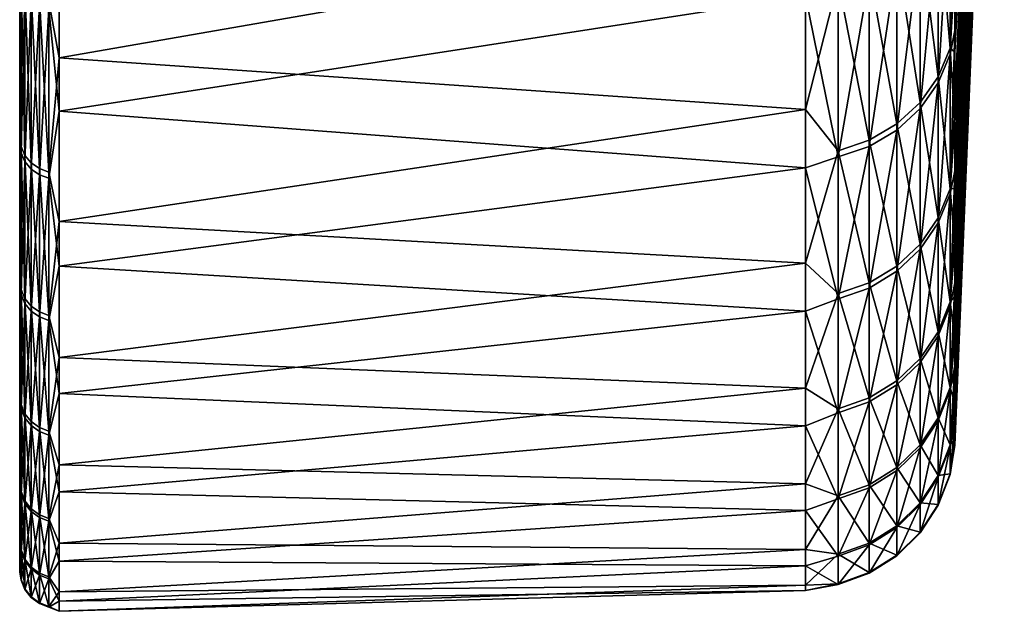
# Model space of a CAD drawing. Header units: metres. Extents: x 59 to 125, y -85 to 102.
# Tile 1 of 42: x 59 to 72, y -85 to -77. Entities that reach past the tile are written whole.
import ezdxf

# ---------------------------------------------------------------- set-up
doc = ezdxf.new("R2010")
doc.units = ezdxf.units.M
doc.layers.add('solid_21664500', color=7, linetype='CONTINUOUS')

msp = doc.modelspace()

# ---------------------------------------------------------------- linework, layer by layer
at = {"layer": 'solid_21664500'}
for points in [[(59, -84.156273, 7.615823), (59, 84.286781, 6), (59, 83.660004, 6)], [(59, -84.156273, 7.615823), (59, 83.689133, 11.67921), (59, 84.286781, 6)], [(59, -84.409454, -3.914168), (59, 83.850998, -2.00152), (59, 83.660004, -6)], [(59, -84.156273, 7.615823), (59, 83.660004, 6), (59, 83.850998, 2.00152)], [(59, -84.479797, 1.855262), (59, 83.850998, 2.00152), (59, 83.850998, -2.00152)], [(59, -84.409454, -3.914168), (59, -84.479797, 1.855262), (59, 83.850998, -2.00152)], [(59, -84.479797, 1.855262), (59, -84.156273, 7.615823), (59, 83.850998, 2.00152)], [(59, 83.761658, -11.147238), (59, -83.945526, -9.665577), (59, 83.660004, -6)], [(59, 83.761658, -11.147238), (59, -83.090164, -15.372021), (59, -83.945526, -9.665577)], [(59, 83.761658, -11.147238), (59, 82.92157, -16.257021), (59, -83.090164, -15.372021)], [(59, -83.440346, 13.341134), (59, 82.708168, 17.309969), (59, 83.689133, 11.67921)], [(59, -84.156273, 7.615823), (59, -83.440346, 13.341134), (59, 83.689133, 11.67921)], [(59, -83.945526, -9.665577), (59, -84.409454, -3.914168), (59, 83.660004, -6)], [(59, 82.92157, -16.257021), (59, -81.847366, -21.006769), (59, -83.090164, -15.372021)], [(59, 82.92157, -16.257021), (59, 81.770096, -21.305588), (59, -81.847366, -21.006769)], [(59, -82.335327, 19.004444), (59, 81.348885, 22.861198), (59, 82.708168, 17.309969)], [(59, -83.440346, 13.341134), (59, -82.335327, 19.004444), (59, 82.708168, 17.309969)], [(59, 81.770096, -21.305588), (59, 80.311546, -26.27416), (59, -81.847366, -21.006769)], [(59, -80.846359, 24.579268), (59, 79.617409, 28.308016), (59, 81.348885, 22.861198)], [(59, -82.335327, 19.004444), (59, -80.846359, 24.579268), (59, 81.348885, 22.861198)], [(59, 80.311546, -26.27416), (59, -80.222961, -26.543432), (59, -81.847366, -21.006769)], [(59, 80.311546, -26.27416), (59, 78.551414, -31.144053), (59, -80.222961, -26.543432)], [(59, -78.980499, 30.039265), (59, 77.521759, 33.62521), (59, 79.617409, 28.308016)], [(59, -80.846359, 24.579268), (59, -78.980499, 30.039265), (59, 79.617409, 28.308016)], [(59, 78.551414, -31.144053), (59, -78.224594, -31.956083), (59, -80.222961, -26.543432)], [(59, 78.551414, -31.144053), (59, 76.496223, -35.897137), (59, -78.224594, -31.956083)], [(59, -78.980499, 30.039265), (59, -76.746208, 35.359512), (59, 77.521759, 33.62521)], [(59, 76.496223, -35.897137), (59, -75.861549, -37.219658), (59, -78.224594, -31.956083)], [(71.829636, -63.542927, -19.737694), (71.185867, -77.705666, -28.69173), (71.185867, -76.680832, -31.328075)], [(71.829636, -63.542927, -19.737694), (71.786453, -65.731552, -16.430183), (71.185867, -77.705666, -28.69173)], [(71.786453, -65.731552, -16.430183), (71.185867, -79.482513, -23.321831), (71.18586, -78.640106, -26.022028)], [(71.786453, -65.731552, -16.430183), (71.18586, -78.640106, -26.022028), (71.185867, -77.705666, -28.69173)], [(71.786453, -65.731552, -16.430183), (71.745094, -67.666893, -12.968342), (71.185867, -79.482513, -23.321831)], [(71.745094, -67.666893, -12.968342), (71.185867, -80.888824, -17.843212), (71.18586, -80.232613, -20.594593)], [(71.745094, -67.666893, -12.968342), (71.18586, -80.232613, -20.594593), (71.185867, -79.482513, -23.321831)], [(71.745094, -67.666893, -12.968342), (71.705795, -69.338112, -9.371531), (71.185867, -80.888824, -17.843212)], [(71.705795, -69.338112, -9.371531), (71.18586, -81.91806, -12.281448), (71.185867, -81.450966, -15.071106)], [(71.705795, -69.338112, -9.371531), (71.66877, -70.735878, -5.659863), (71.18586, -81.91806, -12.281448)], [(71.705795, -69.338112, -9.371531), (71.185867, -81.450966, -15.071106), (71.185867, -80.888824, -17.843212)], [(71.467171, -70.251282, 29.370867), (71.185867, -76.373146, 32.070896), (71.185867, -77.423386, 29.445087)], [(71.47625, -71.472618, 25.597294), (71.467171, -70.251282, 29.370867), (71.185867, -77.423386, 29.445087)], [(71.66877, -70.735878, -5.659863), (71.185867, -82.28952, -9.477337), (71.18586, -81.91806, -12.281448)], [(71.66877, -70.735878, -5.659863), (71.634232, -71.852364, -1.854097), (71.185867, -82.28952, -9.477337)], [(71.47625, -71.472618, 25.597294), (71.185867, -77.423386, 29.445087), (71.185867, -78.383713, 26.784199)], [(71.47625, -71.472618, 25.597294), (71.185867, -78.383713, 26.784199), (71.185867, -79.252411, 24.092575)], [(71.488892, -72.408554, 21.743017), (71.47625, -71.472618, 25.597294), (71.185867, -79.252411, 24.092575)], [(71.634232, -71.852364, -1.854097), (71.185867, -82.744423, -3.839396), (71.18586, -82.565269, -6.662385)], [(71.634232, -71.852364, -1.854097), (71.18586, -82.565269, -6.662385), (71.185867, -82.28952, -9.477337)], [(71.634232, -71.852364, -1.854097), (71.602371, -72.681328, 2.024483), (71.185867, -82.744423, -3.839396)], [(71.488892, -72.408554, 21.743017), (71.185867, -79.252411, 24.092575), (71.185867, -80.028755, 21.372662)], [(71.50502, -73.053856, 17.829592), (71.488892, -72.408554, 21.743017), (71.185867, -80.028755, 21.372662)], [(71.602371, -72.681328, 2.024483), (71.185867, -82.813568, 1.816382), (71.18586, -82.827423, -1.0122)], [(71.602371, -72.681328, 2.024483), (71.18586, -82.827423, -1.0122), (71.185867, -82.744423, -3.839396)], [(71.602371, -72.681328, 2.024483), (71.573364, -73.218132, 5.954187), (71.185867, -82.813568, 1.816382)], [(71.50502, -73.053856, 17.829592), (71.185867, -80.028755, 21.372662), (71.18586, -80.711891, 18.62775)], [(71.50502, -73.053856, 17.829592), (71.18586, -80.711891, 18.62775), (71.185867, -81.30069, 15.861398)], [(71.524551, -73.404922, 13.878901), (71.50502, -73.053856, 17.829592), (71.185867, -81.30069, 15.861398)], [(71.573364, -73.218132, 5.954187), (71.18586, -82.496658, 7.463607), (71.185867, -82.703331, 4.642747)], [(71.573364, -73.218132, 5.954187), (71.547379, -73.459785, 9.91304), (71.18586, -82.496658, 7.463607)], [(71.573364, -73.218132, 5.954187), (71.185867, -82.703331, 4.642747), (71.185867, -82.813568, 1.816382)], [(71.524551, -73.404922, 13.878901), (71.185867, -81.30069, 15.861398), (71.18586, -81.794998, 13.076118)], [(71.524551, -73.404922, 13.878901), (71.18586, -81.794998, 13.076118), (71.185867, -82.193619, 10.276053)], [(71.547379, -73.459785, 9.91304), (71.185867, -82.193619, 10.276053), (71.18586, -82.496658, 7.463607)], [(71.547379, -73.459785, 9.91304), (71.524551, -73.404922, 13.878901), (71.185867, -82.193619, 10.276053)], [(59.513088, -75.291679, -39.448231), (59.513088, -77.779861, -34.282551), (59.381157, -77.042671, -35.875069)], [(69.240135, -76.081001, -37.32888), (59.513088, -77.779861, -34.282551), (59.513088, -75.291679, -39.448231)], [(71.185867, -75.233612, 34.659733), (71.122032, -75.56559, 34.945183), (71.122032, -77.730927, 29.819921)], [(71.185867, -76.373146, 32.070896), (71.185867, -75.233612, 34.659733), (71.122032, -77.730927, 29.819921)], [(70.969337, -75.836082, -35.313217), (71.122032, -75.473221, -35.144249), (71.122032, -77.652054, -30.024712)], [(70.969337, -78.104645, 29.963291), (71.122032, -77.730927, 29.819921), (71.122032, -75.56559, 34.945183)], [(70.969337, -75.928902, 35.113194), (70.969337, -78.104645, 29.963291), (71.122032, -75.56559, 34.945183)], [(71.185867, -76.680832, -31.328075), (71.122032, -77.652054, -30.024712), (71.122032, -75.473221, -35.144249)], [(59.017467, -76.721153, -35.725349), (59, -78.224594, -31.956083), (59, -75.861549, -37.219658)], [(70.734901, -76.16114, -35.464581), (70.969337, -75.836082, -35.313217), (70.969337, -78.025391, -30.169067)], [(70.734901, -78.43943, 30.091722), (70.969337, -78.104645, 29.963291), (70.969337, -75.928902, 35.113194)], [(70.734901, -76.254356, 35.263702), (70.734901, -78.43943, 30.091722), (70.969337, -75.928902, 35.113194)], [(70.969337, -78.025391, -30.169067), (70.969337, -75.836082, -35.313217), (71.122032, -77.652054, -30.024712)], [(59.513088, -78.472031, 32.667118), (59.513088, -76.091179, 37.883137), (59.381157, -77.136971, 35.671864)], [(69.240135, -76.081001, -37.32888), (69.240135, -78.45105, -32.049908), (59.513088, -77.779861, -34.282551)], [(69.240135, -76.970238, 35.459084), (59.513088, -76.091179, 37.883137), (59.513088, -78.472031, 32.667118)], [(69.664322, -76.773003, -35.749496), (69.240135, -78.45105, -32.049908), (69.240135, -76.081001, -37.32888)], [(70.429466, -76.433479, -35.591396), (70.734901, -76.16114, -35.464581), (70.734901, -78.359833, -30.298382)], [(70.734901, -78.359833, -30.298382), (70.734901, -76.16114, -35.464581), (70.969337, -78.025391, -30.169067)], [(70.429466, -78.719917, 30.199326), (70.734901, -78.43943, 30.091722), (70.734901, -76.254356, 35.263702)], [(70.429466, -76.527031, 35.389797), (70.429466, -78.719917, 30.199326), (70.734901, -76.254356, 35.263702)], [(70.06707, -76.640602, -35.687843), (70.429466, -76.433479, -35.591396), (70.429466, -78.640038, -30.406723)], [(70.429466, -78.640038, -30.406723), (70.429466, -76.433479, -35.591396), (70.734901, -78.359833, -30.298382)], [(71.185867, -77.423386, 29.445087), (71.185867, -76.373146, 32.070896), (71.122032, -77.730927, 29.819921)], [(70.06707, -78.933235, 30.28116), (70.429466, -78.719917, 30.199326), (70.429466, -76.527031, 35.389797)], [(70.06707, -76.734406, 35.485699), (70.06707, -78.933235, 30.28116), (70.429466, -76.527031, 35.389797)], [(59.017467, -78.936012, -30.521164), (59, -78.224594, -31.956083), (59.017467, -76.721153, -35.725349)], [(59.017467, -76.721153, -35.725349), (59.068981, -76.83213, -35.777027), (59.068981, -79.050194, -30.565313)], [(59.017467, -78.936012, -30.521164), (59.017467, -76.721153, -35.725349), (59.068981, -79.050194, -30.565313)], [(69.664322, -76.773003, -35.749496), (70.06707, -76.640602, -35.687843), (70.06707, -78.853134, -30.48912)], [(70.06707, -78.853134, -30.48912), (70.06707, -76.640602, -35.687843), (70.429466, -78.640038, -30.406723)], [(71.185867, -76.680832, -31.328075), (71.185867, -77.705666, -28.69173), (71.122032, -77.652054, -30.024712)], [(59.017467, -79.01619, 30.312986), (59, -76.746208, 35.359512), (59, -78.980499, 30.039265)], [(59.017467, -76.815056, 35.522995), (59, -76.746208, 35.359512), (59.017467, -79.01619, 30.312986)], [(59.017467, -76.815056, 35.522995), (59.017467, -79.01619, 30.312986), (59.068981, -76.92617, 35.574379)], [(59.068981, -76.83213, -35.777027), (59.150913, -76.926903, -35.821159), (59.150913, -79.147705, -30.603016)], [(59.068981, -79.050194, -30.565313), (59.068981, -76.83213, -35.777027), (59.150913, -79.147705, -30.603016)], [(69.664322, -78.989365, -30.541792), (69.240135, -78.45105, -32.049908), (69.664322, -76.773003, -35.749496)], [(69.664322, -79.069595, 30.333473), (70.06707, -78.933235, 30.28116), (70.06707, -76.734406, 35.485699)], [(69.664322, -76.866966, 35.547001), (69.664322, -79.069595, 30.333473), (70.06707, -76.734406, 35.485699)], [(69.664322, -78.989365, -30.541792), (69.664322, -76.773003, -35.749496), (70.06707, -78.853134, -30.48912)], [(59.017467, -79.01619, 30.312986), (59.068981, -79.130493, 30.356836), (59.068981, -76.92617, 35.574379)], [(59.068981, -76.92617, 35.574379), (59.068981, -79.130493, 30.356836), (59.150913, -77.021057, 35.618259)], [(59.150913, -76.926903, -35.821159), (59.257481, -76.998772, -35.854626), (59.257481, -79.221649, -30.631607)], [(59.150913, -79.147705, -30.603016), (59.150913, -76.926903, -35.821159), (59.257481, -79.221649, -30.631607)], [(69.240135, -79.210617, 30.123787), (69.240135, -76.970238, 35.459084), (59.513088, -78.472031, 32.667118)], [(69.664322, -76.866966, 35.547001), (69.240135, -76.970238, 35.459084), (69.664322, -79.069595, 30.333473)], [(69.664322, -79.069595, 30.333473), (69.240135, -76.970238, 35.459084), (69.240135, -79.210617, 30.123787)], [(59.068981, -79.130493, 30.356836), (59.150913, -79.228096, 30.394279), (59.150913, -77.021057, 35.618259)], [(59.150913, -77.021057, 35.618259), (59.150913, -79.228096, 30.394279), (59.257481, -77.09301, 35.651535)], [(59.150913, -79.228096, 30.394279), (59.257481, -79.302116, 30.422676), (59.257481, -77.09301, 35.651535)], [(59.257481, -76.998772, -35.854626), (59.381157, -77.042671, -35.875069), (59.381157, -79.266815, -30.649071)], [(59.257481, -79.221649, -30.631607), (59.257481, -76.998772, -35.854626), (59.381157, -79.266815, -30.649071)], [(59.257481, -77.09301, 35.651535), (59.257481, -79.302116, 30.422676), (59.381157, -77.136971, 35.671864)], [(59.513088, -77.779861, -34.282551), (59.381157, -79.266815, -30.649071), (59.381157, -77.042671, -35.875069)], [(59.257481, -79.302116, 30.422676), (59.381157, -79.347328, 30.440022), (59.381157, -77.136971, 35.671864)], [(59.513088, -78.472031, 32.667118), (59.381157, -77.136971, 35.671864), (59.381157, -79.347328, 30.440022)], [(71.185867, -77.423386, 29.445087), (71.122032, -77.730927, 29.819921), (71.122032, -79.549095, 24.561476)], [(71.185867, -78.383713, 26.784199), (71.185867, -77.423386, 29.445087), (71.122032, -79.549095, 24.561476)], [(70.969337, -78.025391, -30.169067), (71.122032, -77.652054, -30.024712), (71.122032, -79.484077, -24.771078)], [(70.969337, -79.931557, 24.679564), (71.122032, -79.549095, 24.561476), (71.122032, -77.730927, 29.819921)], [(70.969337, -78.104645, 29.963291), (70.969337, -79.931557, 24.679564), (71.122032, -77.730927, 29.819921)], [(71.18586, -78.640106, -26.022028), (71.122032, -79.484077, -24.771078), (71.122032, -77.652054, -30.024712)], [(71.185867, -77.705666, -28.69173), (71.18586, -78.640106, -26.022028), (71.122032, -77.652054, -30.024712)], [(59.513088, -77.779861, -34.282551), (59.513088, -79.914124, -28.960876), (59.381157, -79.266815, -30.649071)], [(69.240135, -78.45105, -32.049908), (59.513088, -79.914124, -28.960876), (59.513088, -77.779861, -34.282551)], [(70.734901, -78.359833, -30.298382), (70.969337, -78.025391, -30.169067), (70.969337, -79.866226, -24.890173)], [(70.734901, -80.27417, 24.785349), (70.969337, -79.931557, 24.679564), (70.969337, -78.104645, 29.963291)], [(70.734901, -78.43943, 30.091722), (70.734901, -80.27417, 24.785349), (70.969337, -78.104645, 29.963291)], [(70.969337, -79.866226, -24.890173), (70.969337, -78.025391, -30.169067), (71.122032, -79.484077, -24.771078)], [(59.017467, -78.936012, -30.521164), (59, -80.222961, -26.543432), (59, -78.224594, -31.956083)], [(70.429466, -78.640038, -30.406723), (70.734901, -78.359833, -30.298382), (70.734901, -80.208557, -24.996861)], [(70.734901, -80.208557, -24.996861), (70.734901, -78.359833, -30.298382), (70.969337, -79.866226, -24.890173)], [(71.185867, -79.252411, 24.092575), (71.185867, -78.383713, 26.784199), (71.122032, -79.549095, 24.561476)], [(59.513088, -80.495811, 27.302458), (59.513088, -78.472031, 32.667118), (59.381157, -79.347328, 30.440022)], [(69.240135, -78.45105, -32.049908), (69.240135, -80.455322, -26.621502), (59.513088, -79.914124, -28.960876)], [(69.240135, -79.210617, 30.123787), (59.513088, -78.472031, 32.667118), (59.513088, -80.495811, 27.302458)], [(69.664322, -78.989365, -30.541792), (69.240135, -80.455322, -26.621502), (69.240135, -78.45105, -32.049908)], [(70.429466, -80.561218, 24.873976), (70.734901, -80.27417, 24.785349), (70.734901, -78.43943, 30.091722)], [(70.429466, -78.719917, 30.199326), (70.429466, -80.561218, 24.873976), (70.734901, -78.43943, 30.091722)], [(70.06707, -78.853134, -30.48912), (70.429466, -78.640038, -30.406723), (70.429466, -80.495369, -25.086246)], [(70.429466, -80.495369, -25.086246), (70.429466, -78.640038, -30.406723), (70.734901, -80.208557, -24.996861)], [(71.18586, -78.640106, -26.022028), (71.185867, -79.482513, -23.321831), (71.122032, -79.484077, -24.771078)], [(70.06707, -80.779526, 24.941381), (70.429466, -80.561218, 24.873976), (70.429466, -78.719917, 30.199326)], [(70.06707, -78.933235, 30.28116), (70.06707, -80.779526, 24.941381), (70.429466, -78.719917, 30.199326)], [(69.664322, -78.989365, -30.541792), (70.06707, -78.853134, -30.48912), (70.06707, -80.713501, -25.154224)], [(70.06707, -80.713501, -25.154224), (70.06707, -78.853134, -30.48912), (70.429466, -80.495369, -25.086246)], [(59.017467, -80.798325, -25.180662), (59, -80.222961, -26.543432), (59.017467, -78.936012, -30.521164)], [(59.017467, -80.864426, 24.967594), (59, -78.980499, 30.039265), (59, -80.846359, 24.579268)], [(59.017467, -79.01619, 30.312986), (59, -78.980499, 30.039265), (59.017467, -80.864426, 24.967594)], [(59.017467, -78.936012, -30.521164), (59.068981, -79.050194, -30.565313), (59.068981, -80.915207, -25.217087)], [(59.017467, -80.798325, -25.180662), (59.017467, -78.936012, -30.521164), (59.068981, -80.915207, -25.217087)], [(59.017467, -79.01619, 30.312986), (59.017467, -80.864426, 24.967594), (59.068981, -79.130493, 30.356836)], [(69.664322, -80.852936, -25.197681), (69.240135, -80.455322, -26.621502), (69.664322, -78.989365, -30.541792)], [(69.664322, -80.919075, 24.984468), (70.06707, -80.779526, 24.941381), (70.06707, -78.933235, 30.28116)], [(69.664322, -79.069595, 30.333473), (69.664322, -80.919075, 24.984468), (70.06707, -78.933235, 30.28116)], [(69.664322, -80.852936, -25.197681), (69.664322, -78.989365, -30.541792), (70.06707, -80.713501, -25.154224)], [(59.017467, -80.864426, 24.967594), (59.068981, -80.9814, 25.003712), (59.068981, -79.130493, 30.356836)], [(59.068981, -79.050194, -30.565313), (59.150913, -79.147705, -30.603016), (59.150913, -81.015015, -25.248192)], [(59.068981, -80.915207, -25.217087), (59.068981, -79.050194, -30.565313), (59.150913, -81.015015, -25.248192)], [(59.068981, -79.130493, 30.356836), (59.068981, -80.9814, 25.003712), (59.150913, -79.228096, 30.394279)], [(59.150913, -79.147705, -30.603016), (59.257481, -79.221649, -30.631607), (59.257481, -81.090698, -25.27178)], [(59.150913, -81.015015, -25.248192), (59.150913, -79.147705, -30.603016), (59.257481, -81.090698, -25.27178)], [(69.664322, -79.069595, 30.333473), (69.240135, -79.210617, 30.123787), (69.664322, -80.919075, 24.984468)], [(59.068981, -80.9814, 25.003712), (59.150913, -81.081284, 25.034552), (59.150913, -79.228096, 30.394279)], [(59.150913, -79.228096, 30.394279), (59.150913, -81.081284, 25.034552), (59.257481, -79.302116, 30.422676)], [(59.257481, -79.221649, -30.631607), (59.381157, -79.266815, -30.649071), (59.381157, -81.136932, -25.286188)], [(59.257481, -81.090698, -25.27178), (59.257481, -79.221649, -30.631607), (59.381157, -81.136932, -25.286188)], [(59.513088, -79.914124, -28.960876), (59.381157, -81.136932, -25.286188), (59.381157, -79.266815, -30.649071)], [(69.240135, -81.081673, 24.648037), (69.240135, -79.210617, 30.123787), (59.513088, -80.495811, 27.302458)], [(69.664322, -80.919075, 24.984468), (69.240135, -79.210617, 30.123787), (69.240135, -81.081673, 24.648037)], [(71.185867, -79.252411, 24.092575), (71.122032, -79.549095, 24.561476), (71.122032, -81.011978, 19.193333)], [(71.185867, -80.028755, 21.372662), (71.185867, -79.252411, 24.092575), (71.122032, -81.011978, 19.193333)], [(59.150913, -81.081284, 25.034552), (59.257481, -81.157036, 25.057941), (59.257481, -79.302116, 30.422676)], [(59.257481, -79.302116, 30.422676), (59.257481, -81.157036, 25.057941), (59.381157, -79.347328, 30.440022)], [(59.257481, -81.157036, 25.057941), (59.381157, -81.203308, 25.072227), (59.381157, -79.347328, 30.440022)], [(59.513088, -80.495811, 27.302458), (59.381157, -79.347328, 30.440022), (59.381157, -81.203308, 25.072227)], [(70.969337, -79.866226, -24.890173), (71.122032, -79.484077, -24.771078), (71.122032, -80.961105, -19.406811)], [(71.185867, -79.482513, -23.321831), (71.18586, -80.232613, -20.594593), (71.122032, -79.484077, -24.771078)], [(71.18586, -80.232613, -20.594593), (71.122032, -80.961105, -19.406811), (71.122032, -79.484077, -24.771078)], [(70.969337, -81.401474, 19.285612), (71.122032, -81.011978, 19.193333), (71.122032, -79.549095, 24.561476)], [(70.969337, -79.931557, 24.679564), (70.969337, -81.401474, 19.285612), (71.122032, -79.549095, 24.561476)], [(59.513088, -79.914124, -28.960876), (59.513088, -81.684769, -23.507425), (59.381157, -81.136932, -25.286188)], [(69.240135, -80.455322, -26.621502), (59.513088, -81.684769, -23.507425), (59.513088, -79.914124, -28.960876)], [(70.734901, -80.208557, -24.996861), (70.969337, -79.866226, -24.890173), (70.969337, -81.350357, -19.500116)], [(70.969337, -81.350357, -19.500116), (70.969337, -79.866226, -24.890173), (71.122032, -80.961105, -19.406811)], [(70.734901, -81.750389, 19.368277), (70.969337, -81.401474, 19.285612), (70.969337, -79.931557, 24.679564)], [(70.734901, -80.27417, 24.785349), (70.734901, -81.750389, 19.368277), (70.969337, -79.931557, 24.679564)], [(71.18586, -80.711891, 18.62775), (71.185867, -80.028755, 21.372662), (71.122032, -81.011978, 19.193333)], [(59.017467, -80.798325, -25.180662), (59, -81.847366, -21.006769), (59, -80.222961, -26.543432)], [(70.429466, -80.495369, -25.086246), (70.734901, -80.208557, -24.996861), (70.734901, -81.699051, -19.5837)], [(70.429466, -82.042709, 19.437534), (70.734901, -81.750389, 19.368277), (70.734901, -80.27417, 24.785349)], [(70.429466, -80.561218, 24.873976), (70.429466, -82.042709, 19.437534), (70.734901, -80.27417, 24.785349)], [(70.734901, -81.699051, -19.5837), (70.734901, -80.208557, -24.996861), (70.969337, -81.350357, -19.500116)], [(71.18586, -80.232613, -20.594593), (71.185867, -80.888824, -17.843212), (71.122032, -80.961105, -19.406811)], [(59.513088, -82.15332, 21.813564), (59.513088, -80.495811, 27.302458), (59.381157, -81.203308, 25.072227)], [(69.240135, -80.455322, -26.621502), (69.240135, -82.08448, -21.068975), (59.513088, -81.684769, -23.507425)], [(69.240135, -81.081673, 24.648037), (59.513088, -80.495811, 27.302458), (59.513088, -82.15332, 21.813564)], [(69.664322, -80.852936, -25.197681), (69.240135, -82.08448, -21.068975), (69.240135, -80.455322, -26.621502)], [(70.06707, -80.713501, -25.154224), (70.429466, -80.495369, -25.086246), (70.429466, -81.991188, -19.653727)], [(70.06707, -82.26503, 19.490208), (70.429466, -82.042709, 19.437534), (70.429466, -80.561218, 24.873976)], [(70.06707, -80.779526, 24.941381), (70.06707, -82.26503, 19.490208), (70.429466, -80.561218, 24.873976)], [(70.429466, -81.991188, -19.653727), (70.429466, -80.495369, -25.086246), (70.734901, -81.699051, -19.5837)], [(59.017467, -82.299774, -19.727697), (59, -81.847366, -21.006769), (59.017467, -80.798325, -25.180662)], [(59.017467, -80.798325, -25.180662), (59.068981, -80.915207, -25.217087), (59.068981, -82.418831, -19.756235)], [(59.017467, -82.299774, -19.727697), (59.017467, -80.798325, -25.180662), (59.068981, -82.418831, -19.756235)], [(69.664322, -80.852936, -25.197681), (70.06707, -80.713501, -25.154224), (70.06707, -82.213371, -19.706985)], [(69.664322, -82.40715, 19.523878), (70.06707, -82.26503, 19.490208), (70.06707, -80.779526, 24.941381)], [(69.664322, -80.919075, 24.984468), (69.664322, -82.40715, 19.523878), (70.06707, -80.779526, 24.941381)], [(70.06707, -82.213371, -19.706985), (70.06707, -80.713501, -25.154224), (70.429466, -81.991188, -19.653727)], [(71.18586, -80.711891, 18.62775), (71.122032, -81.011978, 19.193333), (71.122032, -82.113045, 13.73947)], [(71.185867, -81.30069, 15.861398), (71.18586, -80.711891, 18.62775), (71.122032, -82.113045, 13.73947)], [(59.017467, -82.351494, 19.510691), (59, -80.846359, 24.579268), (59, -82.335327, 19.004444)], [(59.017467, -80.864426, 24.967594), (59, -80.846359, 24.579268), (59.017467, -82.351494, 19.510691)], [(59.017467, -80.864426, 24.967594), (59.017467, -82.351494, 19.510691), (59.068981, -80.9814, 25.003712)], [(59.068981, -80.915207, -25.217087), (59.150913, -81.015015, -25.248192), (59.150913, -82.520493, -19.780603)], [(59.068981, -82.418831, -19.756235), (59.068981, -80.915207, -25.217087), (59.150913, -82.520493, -19.780603)], [(69.664322, -82.3554, -19.741032), (69.240135, -82.08448, -21.068975), (69.664322, -80.852936, -25.197681)], [(69.664322, -80.919075, 24.984468), (69.240135, -81.081673, 24.648037), (69.664322, -82.40715, 19.523878)], [(69.664322, -82.3554, -19.741032), (69.664322, -80.852936, -25.197681), (70.06707, -82.213371, -19.706985)], [(71.185867, -80.888824, -17.843212), (71.185867, -81.450966, -15.071106), (71.122032, -80.961105, -19.406811)], [(59.017467, -82.351494, 19.510691), (59.068981, -82.470619, 19.538914), (59.068981, -80.9814, 25.003712)], [(59.068981, -80.9814, 25.003712), (59.068981, -82.470619, 19.538914), (59.150913, -81.081284, 25.034552)], [(59.068981, -82.470619, 19.538914), (59.150913, -82.572342, 19.563015), (59.150913, -81.081284, 25.034552)], [(59.150913, -81.015015, -25.248192), (59.257481, -81.090698, -25.27178), (59.257481, -82.597588, -19.799084)], [(59.150913, -82.520493, -19.780603), (59.150913, -81.015015, -25.248192), (59.257481, -82.597588, -19.799084)], [(59.150913, -81.081284, 25.034552), (59.150913, -82.572342, 19.563015), (59.257481, -81.157036, 25.057941)], [(69.240135, -82.574699, 19.057367), (69.240135, -81.081673, 24.648037), (59.513088, -82.15332, 21.813564)], [(69.664322, -82.40715, 19.523878), (69.240135, -81.081673, 24.648037), (69.240135, -82.574699, 19.057367)], [(70.969337, -81.350357, -19.500116), (71.122032, -80.961105, -19.406811), (71.122032, -82.076538, -13.955867)], [(70.969337, -82.507828, 13.805527), (71.122032, -82.113045, 13.73947), (71.122032, -81.011978, 19.193333)], [(70.969337, -81.401474, 19.285612), (70.969337, -82.507828, 13.805527), (71.122032, -81.011978, 19.193333)], [(71.185867, -81.450966, -15.071106), (71.122032, -82.076538, -13.955867), (71.122032, -80.961105, -19.406811)], [(59.150913, -82.572342, 19.563015), (59.257481, -82.64949, 19.581291), (59.257481, -81.157036, 25.057941)], [(59.257481, -81.090698, -25.27178), (59.381157, -81.136932, -25.286188), (59.381157, -82.644676, -19.810371)], [(59.257481, -82.597588, -19.799084), (59.257481, -81.090698, -25.27178), (59.381157, -82.644676, -19.810371)], [(59.257481, -81.157036, 25.057941), (59.257481, -82.64949, 19.581291), (59.381157, -81.203308, 25.072227)], [(59.257481, -82.64949, 19.581291), (59.381157, -82.696609, 19.592455), (59.381157, -81.203308, 25.072227)], [(59.513088, -81.684769, -23.507425), (59.381157, -82.644676, -19.810371), (59.381157, -81.136932, -25.286188)], [(59.513088, -82.15332, 21.813564), (59.381157, -81.203308, 25.072227), (59.381157, -82.696609, 19.592455)], [(71.18586, -81.794998, 13.076118), (71.185867, -81.30069, 15.861398), (71.122032, -82.113045, 13.73947)], [(70.734901, -81.699051, -19.5837), (70.969337, -81.350357, -19.500116), (70.969337, -82.471153, -14.022965)], [(70.734901, -82.861488, 13.864701), (70.969337, -82.507828, 13.805527), (70.969337, -81.401474, 19.285612)], [(70.734901, -81.750389, 19.368277), (70.734901, -82.861488, 13.864701), (70.969337, -81.401474, 19.285612)], [(70.969337, -82.471153, -14.022965), (70.969337, -81.350357, -19.500116), (71.122032, -82.076538, -13.955867)], [(71.185867, -81.450966, -15.071106), (71.18586, -81.91806, -12.281448), (71.122032, -82.076538, -13.955867)], [(59.513088, -81.684769, -23.507425), (59.513088, -83.083725, -17.947012), (59.381157, -82.644676, -19.810371)], [(69.240135, -82.08448, -21.068975), (59.513088, -83.083725, -17.947012), (59.513088, -81.684769, -23.507425)], [(70.429466, -81.991188, -19.653727), (70.734901, -81.699051, -19.5837), (70.734901, -82.824654, -14.083072)], [(70.734901, -82.824654, -14.083072), (70.734901, -81.699051, -19.5837), (70.969337, -82.471153, -14.022965)], [(59.017467, -82.299774, -19.727697), (59, -83.090164, -15.372021), (59, -81.847366, -21.006769)], [(70.429466, -83.157784, 13.914279), (70.734901, -82.861488, 13.864701), (70.734901, -81.750389, 19.368277)], [(70.429466, -82.042709, 19.437534), (70.429466, -83.157784, 13.914279), (70.734901, -81.750389, 19.368277)], [(71.18586, -81.794998, 13.076118), (71.122032, -82.113045, 13.73947), (71.122032, -82.847366, 8.224241)], [(71.185867, -82.193619, 10.276053), (71.18586, -81.794998, 13.076118), (71.122032, -82.847366, 8.224241)], [(71.18586, -81.91806, -12.281448), (71.185867, -82.28952, -9.477337), (71.122032, -82.076538, -13.955867)], [(69.240135, -82.08448, -21.068975), (69.240135, -83.330925, -15.418217), (59.513088, -83.083725, -17.947012)], [(69.664322, -82.3554, -19.741032), (69.240135, -83.330925, -15.418217), (69.240135, -82.08448, -21.068975)], [(70.06707, -82.213371, -19.706985), (70.429466, -81.991188, -19.653727), (70.429466, -83.120819, -14.13343)], [(70.06707, -83.383125, 13.951984), (70.429466, -83.157784, 13.914279), (70.429466, -82.042709, 19.437534)], [(70.06707, -82.26503, 19.490208), (70.06707, -83.383125, 13.951984), (70.429466, -82.042709, 19.437534)], [(70.429466, -83.120819, -14.13343), (70.429466, -81.991188, -19.653727), (70.734901, -82.824654, -14.083072)], [(70.969337, -82.471153, -14.022965), (71.122032, -82.076538, -13.955867), (71.122032, -82.825401, -8.442594)], [(71.185867, -82.28952, -9.477337), (71.122032, -82.825401, -8.442594), (71.122032, -82.076538, -13.955867)], [(59.513088, -83.437019, 16.225414), (59.513088, -82.15332, 21.813564), (59.381157, -82.696609, 19.592455)], [(69.240135, -82.574699, 19.057367), (59.513088, -82.15332, 21.813564), (59.513088, -83.437019, 16.225414)], [(69.664322, -82.3554, -19.741032), (70.06707, -82.213371, -19.706985), (70.06707, -83.346062, -14.17173)], [(70.06707, -83.346062, -14.17173), (70.06707, -82.213371, -19.706985), (70.429466, -83.120819, -14.13343)], [(70.969337, -83.245689, 8.263782), (71.122032, -82.847366, 8.224241), (71.122032, -82.113045, 13.73947)], [(70.969337, -82.507828, 13.805527), (70.969337, -83.245689, 8.263782), (71.122032, -82.113045, 13.73947)], [(71.18586, -82.496658, 7.463607), (71.185867, -82.193619, 10.276053), (71.122032, -82.847366, 8.224241)], [(59.017467, -83.433655, -14.186625), (59, -83.090164, -15.372021), (59.017467, -82.299774, -19.727697)], [(59.017467, -83.470764, 13.966648), (59, -82.335327, 19.004444), (59, -83.440346, 13.341134)], [(59.017467, -82.351494, 19.510691), (59, -82.335327, 19.004444), (59.017467, -83.470764, 13.966648)], [(59.017467, -82.299774, -19.727697), (59.068981, -82.418831, -19.756235), (59.068981, -83.554352, -14.207146)], [(59.017467, -83.433655, -14.186625), (59.017467, -82.299774, -19.727697), (59.068981, -83.554352, -14.207146)], [(59.017467, -82.351494, 19.510691), (59.017467, -83.470764, 13.966648), (59.068981, -82.470619, 19.538914)], [(69.664322, -83.490044, -14.196213), (69.240135, -83.330925, -15.418217), (69.664322, -82.3554, -19.741032)], [(69.664322, -83.527176, 13.976088), (70.06707, -83.383125, 13.951984), (70.06707, -82.26503, 19.490208)], [(69.664322, -82.40715, 19.523878), (69.664322, -83.527176, 13.976088), (70.06707, -82.26503, 19.490208)], [(69.664322, -83.490044, -14.196213), (69.664322, -82.3554, -19.741032), (70.06707, -83.346062, -14.17173)], [(71.185867, -82.28952, -9.477337), (71.18586, -82.565269, -6.662385), (71.122032, -82.825401, -8.442594)], [(59.017467, -83.470764, 13.966648), (59.068981, -83.591507, 13.986852), (59.068981, -82.470619, 19.538914)], [(59.068981, -82.418831, -19.756235), (59.150913, -82.520493, -19.780603), (59.150913, -83.65741, -14.224669)], [(59.068981, -83.554352, -14.207146), (59.068981, -82.418831, -19.756235), (59.150913, -83.65741, -14.224669)], [(59.068981, -82.470619, 19.538914), (59.068981, -83.591507, 13.986852), (59.150913, -82.572342, 19.563015)], [(69.664322, -82.40715, 19.523878), (69.240135, -82.574699, 19.057367), (69.664322, -83.527176, 13.976088)], [(70.734901, -82.824654, -14.083072), (70.969337, -82.471153, -14.022965), (70.969337, -83.223618, -8.483185)], [(70.969337, -83.223618, -8.483185), (70.969337, -82.471153, -14.022965), (71.122032, -82.825401, -8.442594)], [(59.068981, -83.591507, 13.986852), (59.150913, -83.694611, 14.004104), (59.150913, -82.572342, 19.563015)], [(59.150913, -82.520493, -19.780603), (59.257481, -82.597588, -19.799084), (59.257481, -83.735565, -14.23796)], [(59.150913, -83.65741, -14.224669), (59.150913, -82.520493, -19.780603), (59.257481, -83.735565, -14.23796)], [(59.150913, -82.572342, 19.563015), (59.150913, -83.694611, 14.004104), (59.257481, -82.64949, 19.581291)], [(59.257481, -82.597588, -19.799084), (59.381157, -82.644676, -19.810371), (59.381157, -83.78331, -14.246078)], [(59.257481, -83.735565, -14.23796), (59.257481, -82.597588, -19.799084), (59.381157, -83.78331, -14.246078)], [(69.240135, -83.682716, 13.377844), (69.240135, -82.574699, 19.057367), (59.513088, -83.437019, 16.225414)], [(69.664322, -83.527176, 13.976088), (69.240135, -82.574699, 19.057367), (69.240135, -83.682716, 13.377844)], [(70.734901, -83.602509, 8.299203), (70.969337, -83.245689, 8.263782), (70.969337, -82.507828, 13.805527)], [(70.734901, -82.861488, 13.864701), (70.734901, -83.602509, 8.299203), (70.969337, -82.507828, 13.805527)], [(71.18586, -82.496658, 7.463607), (71.122032, -82.847366, 8.224241), (71.122032, -83.211678, 2.672281)], [(71.185867, -82.703331, 4.642747), (71.18586, -82.496658, 7.463607), (71.122032, -83.211678, 2.672281)], [(71.18586, -82.565269, -6.662385), (71.185867, -82.744423, -3.839396), (71.122032, -82.825401, -8.442594)], [(59.150913, -83.694611, 14.004104), (59.257481, -83.772804, 14.017187), (59.257481, -82.64949, 19.581291)], [(59.257481, -82.64949, 19.581291), (59.257481, -83.772804, 14.017187), (59.381157, -82.696609, 19.592455)], [(59.257481, -83.772804, 14.017187), (59.381157, -83.820572, 14.025179), (59.381157, -82.696609, 19.592455)], [(59.513088, -83.083725, -17.947012), (59.381157, -83.78331, -14.246078), (59.381157, -82.644676, -19.810371)], [(59.513088, -83.437019, 16.225414), (59.381157, -82.696609, 19.592455), (59.381157, -83.820572, 14.025179)], [(71.185867, -82.813568, 1.816382), (71.185867, -82.703331, 4.642747), (71.122032, -83.211678, 2.672281)], [(71.185867, -82.744423, -3.839396), (71.122032, -83.204346, -2.891614), (71.122032, -82.825401, -8.442594)], [(71.185867, -82.744423, -3.839396), (71.18586, -82.827423, -1.0122), (71.122032, -83.204346, -2.891614)], [(70.429466, -83.120819, -14.13343), (70.734901, -82.824654, -14.083072), (70.734901, -83.580338, -8.519547)], [(70.429466, -83.901451, 8.328879), (70.734901, -83.602509, 8.299203), (70.734901, -82.861488, 13.864701)], [(70.429466, -83.157784, 13.914279), (70.429466, -83.901451, 8.328879), (70.734901, -82.861488, 13.864701)], [(70.734901, -83.580338, -8.519547), (70.734901, -82.824654, -14.083072), (70.969337, -83.223618, -8.483185)], [(70.969337, -83.223618, -8.483185), (71.122032, -82.825401, -8.442594), (71.122032, -83.204346, -2.891614)], [(70.969337, -83.611748, 2.685129), (71.122032, -83.211678, 2.672281), (71.122032, -82.847366, 8.224241)], [(70.969337, -83.245689, 8.263782), (70.969337, -83.611748, 2.685129), (71.122032, -82.847366, 8.224241)], [(71.185867, -82.813568, 1.816382), (71.122032, -83.211678, 2.672281), (71.122032, -83.204346, -2.891614)], [(71.18586, -82.827423, -1.0122), (71.185867, -82.813568, 1.816382), (71.122032, -83.204346, -2.891614)], [(59.017467, -83.433655, -14.186625), (59, -83.945526, -9.665577), (59, -83.090164, -15.372021)], [(59.513088, -83.083725, -17.947012), (59.513088, -84.10463, -12.304934), (59.381157, -83.78331, -14.246078)], [(69.240135, -83.330925, -15.418217), (59.513088, -84.10463, -12.304934), (59.513088, -83.083725, -17.947012)], [(70.06707, -83.346062, -14.17173), (70.429466, -83.120819, -14.13343), (70.429466, -83.879204, -8.550011)], [(70.429466, -83.879204, -8.550011), (70.429466, -83.120819, -14.13343), (70.734901, -83.580338, -8.519547)], [(70.06707, -84.128815, 8.351449), (70.429466, -83.901451, 8.328879), (70.429466, -83.157784, 13.914279)], [(70.06707, -83.383125, 13.951984), (70.06707, -84.128815, 8.351449), (70.429466, -83.157784, 13.914279)], [(70.734901, -83.580338, -8.519547), (70.969337, -83.223618, -8.483185), (70.969337, -83.604378, -2.905516)], [(70.734901, -83.970139, 2.696638), (70.969337, -83.611748, 2.685129), (70.969337, -83.245689, 8.263782)], [(70.734901, -83.602509, 8.299203), (70.734901, -83.970139, 2.696638), (70.969337, -83.245689, 8.263782)], [(70.969337, -83.604378, -2.905516), (71.122032, -83.204346, -2.891614), (71.122032, -83.211678, 2.672281)], [(70.969337, -83.604378, -2.905516), (70.969337, -83.223618, -8.483185), (71.122032, -83.204346, -2.891614)], [(70.969337, -83.611748, 2.685129), (70.969337, -83.604378, -2.905516), (71.122032, -83.211678, 2.672281)], [(69.240135, -83.330925, -15.418217), (69.240135, -84.188835, -9.69557), (59.513088, -84.10463, -12.304934)], [(69.664322, -83.490044, -14.196213), (69.240135, -84.188835, -9.69557), (69.240135, -83.330925, -15.418217)], [(69.664322, -83.490044, -14.196213), (70.06707, -83.346062, -14.17173), (70.06707, -84.106506, -8.57318)], [(69.664322, -84.274147, 8.365877), (70.06707, -84.128815, 8.351449), (70.06707, -83.383125, 13.951984)], [(69.664322, -83.527176, 13.976088), (69.664322, -84.274147, 8.365877), (70.06707, -83.383125, 13.951984)], [(70.06707, -84.106506, -8.57318), (70.06707, -83.346062, -14.17173), (70.429466, -83.879204, -8.550011)], [(59.017467, -84.194901, -8.582191), (59, -83.945526, -9.665577), (59.017467, -83.433655, -14.186625)], [(59.017467, -84.217232, 8.360227), (59, -83.440346, 13.341134), (59, -84.156273, 7.615823)], [(59.017467, -83.470764, 13.966648), (59, -83.440346, 13.341134), (59.017467, -84.217232, 8.360227)], [(59.017467, -83.433655, -14.186625), (59.068981, -83.554352, -14.207146), (59.068981, -84.316696, -8.594604)], [(59.017467, -84.194901, -8.582191), (59.017467, -83.433655, -14.186625), (59.068981, -84.316696, -8.594604)], [(59.017467, -83.470764, 13.966648), (59.017467, -84.217232, 8.360227), (59.068981, -83.591507, 13.986852)], [(59.513088, -84.341057, 10.563437), (59.513088, -83.437019, 16.225414), (59.381157, -83.820572, 14.025179)], [(69.240135, -83.682716, 13.377844), (59.513088, -83.437019, 16.225414), (59.513088, -84.341057, 10.563437)], [(69.664322, -84.251808, -8.587991), (69.240135, -84.188835, -9.69557), (69.664322, -83.490044, -14.196213)], [(69.664322, -84.251808, -8.587991), (69.664322, -83.490044, -14.196213), (70.06707, -84.106506, -8.57318)], [(59.017467, -84.217232, 8.360227), (59.068981, -84.339058, 8.37232), (59.068981, -83.591507, 13.986852)], [(59.068981, -83.554352, -14.207146), (59.150913, -83.65741, -14.224669), (59.150913, -84.420692, -8.605206)], [(59.068981, -84.316696, -8.594604), (59.068981, -83.554352, -14.207146), (59.150913, -84.420692, -8.605206)], [(59.068981, -83.591507, 13.986852), (59.068981, -84.339058, 8.37232), (59.150913, -83.694611, 14.004104)], [(69.664322, -83.527176, 13.976088), (69.240135, -83.682716, 13.377844), (69.664322, -84.274147, 8.365877)], [(70.429466, -83.879204, -8.550011), (70.734901, -83.580338, -8.519547), (70.734901, -83.962738, -2.91797)], [(70.429466, -84.270401, 2.706281), (70.734901, -83.970139, 2.696638), (70.734901, -83.602509, 8.299203)], [(70.429466, -83.901451, 8.328879), (70.429466, -84.270401, 2.706281), (70.734901, -83.602509, 8.299203)], [(70.734901, -83.962738, -2.91797), (70.734901, -83.580338, -8.519547), (70.969337, -83.604378, -2.905516)], [(70.734901, -83.962738, -2.91797), (70.969337, -83.604378, -2.905516), (70.969337, -83.611748, 2.685129)], [(70.734901, -83.970139, 2.696638), (70.734901, -83.962738, -2.91797), (70.969337, -83.611748, 2.685129)], [(59.068981, -84.339058, 8.37232), (59.150913, -84.443085, 8.382648), (59.150913, -83.694611, 14.004104)], [(59.150913, -83.65741, -14.224669), (59.257481, -83.735565, -14.23796), (59.257481, -84.499565, -8.613245)], [(59.150913, -84.420692, -8.605206), (59.150913, -83.65741, -14.224669), (59.257481, -84.499565, -8.613245)], [(59.150913, -83.694611, 14.004104), (59.150913, -84.443085, 8.382648), (59.257481, -83.772804, 14.017187)], [(59.150913, -84.443085, 8.382648), (59.257481, -84.52198, 8.390479), (59.257481, -83.772804, 14.017187)], [(59.257481, -83.735565, -14.23796), (59.381157, -83.78331, -14.246078), (59.381157, -84.547745, -8.618156)], [(59.257481, -84.499565, -8.613245), (59.257481, -83.735565, -14.23796), (59.381157, -84.547745, -8.618156)], [(59.257481, -83.772804, 14.017187), (59.257481, -84.52198, 8.390479), (59.381157, -83.820572, 14.025179)], [(69.240135, -84.400574, 7.635946), (69.240135, -83.682716, 13.377844), (59.513088, -84.341057, 10.563437)], [(69.664322, -84.274147, 8.365877), (69.240135, -83.682716, 13.377844), (69.240135, -84.400574, 7.635946)], [(59.257481, -84.52198, 8.390479), (59.381157, -84.570168, 8.395263), (59.381157, -83.820572, 14.025179)], [(59.513088, -84.10463, -12.304934), (59.381157, -84.547745, -8.618156), (59.381157, -83.78331, -14.246078)], [(59.513088, -84.341057, 10.563437), (59.381157, -83.820572, 14.025179), (59.381157, -84.570168, 8.395263)], [(70.06707, -84.106506, -8.57318), (70.429466, -83.879204, -8.550011), (70.429466, -84.26297, -2.928404)], [(70.06707, -84.498756, 2.713615), (70.429466, -84.270401, 2.706281), (70.429466, -83.901451, 8.328879)], [(70.06707, -84.128815, 8.351449), (70.06707, -84.498756, 2.713615), (70.429466, -83.901451, 8.328879)], [(70.429466, -84.26297, -2.928404), (70.429466, -83.879204, -8.550011), (70.734901, -83.962738, -2.91797)], [(59.017467, -84.194901, -8.582191), (59, -84.409454, -3.914168), (59, -83.945526, -9.665577)], [(70.429466, -84.26297, -2.928404), (70.734901, -83.962738, -2.91797), (70.734901, -83.970139, 2.696638)], [(70.429466, -84.270401, 2.706281), (70.429466, -84.26297, -2.928404), (70.734901, -83.970139, 2.696638)], [(59.017467, -84.587563, 2.716467), (59, -84.156273, 7.615823), (59, -84.479797, 1.855262)], [(59.017467, -84.217232, 8.360227), (59, -84.156273, 7.615823), (59.017467, -84.587563, 2.716467)], [(59.513088, -84.10463, -12.304934), (59.513088, -84.742844, -6.606866), (59.381157, -84.547745, -8.618156)], [(69.240135, -84.188835, -9.69557), (59.513088, -84.742844, -6.606866), (59.513088, -84.10463, -12.304934)], [(69.664322, -84.251808, -8.587991), (70.06707, -84.106506, -8.57318), (70.06707, -84.49131, -2.93634)], [(69.664322, -84.644737, 2.718303), (70.06707, -84.498756, 2.713615), (70.06707, -84.128815, 8.351449)], [(69.664322, -84.274147, 8.365877), (69.664322, -84.644737, 2.718303), (70.06707, -84.128815, 8.351449)], [(70.06707, -84.49131, -2.93634), (70.06707, -84.106506, -8.57318), (70.429466, -84.26297, -2.928404)], [(59.017467, -84.580109, -2.939426), (59, -84.409454, -3.914168), (59.017467, -84.194901, -8.582191)], [(59.017467, -84.194901, -8.582191), (59.068981, -84.316696, -8.594604), (59.068981, -84.702461, -2.943678)], [(59.017467, -84.580109, -2.939426), (59.017467, -84.194901, -8.582191), (59.068981, -84.702461, -2.943678)], [(59.017467, -84.217232, 8.360227), (59.017467, -84.587563, 2.716467), (59.068981, -84.339058, 8.37232)], [(69.240135, -84.188835, -9.69557), (69.240135, -84.654221, -3.927718), (59.513088, -84.742844, -6.606866)], [(69.664322, -84.251808, -8.587991), (69.240135, -84.654221, -3.927718), (69.240135, -84.188835, -9.69557)], [(69.664322, -84.637276, -2.941412), (69.240135, -84.654221, -3.927718), (69.664322, -84.251808, -8.587991)], [(69.664322, -84.274147, 8.365877), (69.240135, -84.400574, 7.635946), (69.664322, -84.644737, 2.718303)], [(69.664322, -84.637276, -2.941412), (69.664322, -84.251808, -8.587991), (70.06707, -84.49131, -2.93634)], [(70.06707, -84.49131, -2.93634), (70.429466, -84.26297, -2.928404), (70.429466, -84.270401, 2.706281)], [(70.06707, -84.498756, 2.713615), (70.06707, -84.49131, -2.93634), (70.429466, -84.270401, 2.706281)], [(59.017467, -84.580109, -2.939426), (59, -84.479797, 1.855262), (59, -84.409454, -3.914168)], [(59.017467, -84.587563, 2.716467), (59.068981, -84.709923, 2.720396), (59.068981, -84.339058, 8.37232)], [(59.068981, -84.316696, -8.594604), (59.150913, -84.420692, -8.605206), (59.150913, -84.806938, -2.947309)], [(59.068981, -84.702461, -2.943678), (59.068981, -84.316696, -8.594604), (59.150913, -84.806938, -2.947309)], [(59.068981, -84.339058, 8.37232), (59.068981, -84.709923, 2.720396), (59.150913, -84.443085, 8.382648)], [(59.513088, -84.861328, 4.853392), (59.513088, -84.341057, 10.563437), (59.381157, -84.570168, 8.395263)], [(69.240135, -84.400574, 7.635946), (59.513088, -84.341057, 10.563437), (59.513088, -84.861328, 4.853392)], [(69.240135, -84.724907, 1.858447), (69.240135, -84.400574, 7.635946), (59.513088, -84.861328, 4.853392)], [(69.664322, -84.644737, 2.718303), (69.240135, -84.400574, 7.635946), (69.240135, -84.724907, 1.858447)], [(59.017467, -84.587563, 2.716467), (59, -84.479797, 1.855262), (59.017467, -84.580109, -2.939426)], [(59.068981, -84.709923, 2.720396), (59.150913, -84.814415, 2.723752), (59.150913, -84.443085, 8.382648)], [(59.150913, -84.420692, -8.605206), (59.257481, -84.499565, -8.613245), (59.257481, -84.886169, -2.950062)], [(59.150913, -84.806938, -2.947309), (59.150913, -84.420692, -8.605206), (59.257481, -84.886169, -2.950062)], [(59.150913, -84.443085, 8.382648), (59.150913, -84.814415, 2.723752), (59.257481, -84.52198, 8.390479)], [(59.150913, -84.814415, 2.723752), (59.257481, -84.893654, 2.726296), (59.257481, -84.52198, 8.390479)], [(59.257481, -84.499565, -8.613245), (59.381157, -84.547745, -8.618156), (59.381157, -84.93457, -2.951744)], [(59.257481, -84.886169, -2.950062), (59.257481, -84.499565, -8.613245), (59.381157, -84.93457, -2.951744)], [(59.257481, -84.52198, 8.390479), (59.257481, -84.893654, 2.726296), (59.381157, -84.570168, 8.395263)], [(69.664322, -84.637276, -2.941412), (70.06707, -84.49131, -2.93634), (70.06707, -84.498756, 2.713615)], [(69.664322, -84.644737, 2.718303), (69.664322, -84.637276, -2.941412), (70.06707, -84.498756, 2.713615)], [(59.017467, -84.580109, -2.939426), (59.068981, -84.702461, -2.943678), (59.068981, -84.709923, 2.720396)], [(59.017467, -84.587563, 2.716467), (59.017467, -84.580109, -2.939426), (59.068981, -84.709923, 2.720396)], [(59.257481, -84.893654, 2.726296), (59.381157, -84.942055, 2.727851), (59.381157, -84.570168, 8.395263)], [(59.513088, -84.742844, -6.606866), (59.381157, -84.93457, -2.951744), (59.381157, -84.547745, -8.618156)], [(59.513088, -84.861328, 4.853392), (59.381157, -84.570168, 8.395263), (59.381157, -84.942055, 2.727851)], [(69.240135, -84.654221, -3.927718), (59.513088, -84.995461, -0.878737), (59.513088, -84.742844, -6.606866)], [(69.240135, -84.654221, -3.927718), (69.240135, -84.724907, 1.858447), (59.513088, -84.995461, -0.878737)], [(69.664322, -84.637276, -2.941412), (69.240135, -84.724907, 1.858447), (69.240135, -84.654221, -3.927718)], [(69.664322, -84.644737, 2.718303), (69.240135, -84.724907, 1.858447), (69.664322, -84.637276, -2.941412)], [(59.068981, -84.702461, -2.943678), (59.150913, -84.806938, -2.947309), (59.150913, -84.814415, 2.723752)], [(59.068981, -84.709923, 2.720396), (59.068981, -84.702461, -2.943678), (59.150913, -84.814415, 2.723752)], [(59.513088, -84.742844, -6.606866), (59.513088, -84.995461, -0.878737), (59.381157, -84.93457, -2.951744)], [(69.240135, -84.724907, 1.858447), (59.513088, -84.861328, 4.853392), (59.513088, -84.995461, -0.878737)], [(59.150913, -84.806938, -2.947309), (59.257481, -84.886169, -2.950062), (59.257481, -84.893654, 2.726296)], [(59.150913, -84.814415, 2.723752), (59.150913, -84.806938, -2.947309), (59.257481, -84.893654, 2.726296)], [(59.257481, -84.886169, -2.950062), (59.381157, -84.93457, -2.951744), (59.381157, -84.942055, 2.727851)], [(59.257481, -84.893654, 2.726296), (59.257481, -84.886169, -2.950062), (59.381157, -84.942055, 2.727851)], [(59.513088, -84.995461, -0.878737), (59.513088, -84.861328, 4.853392), (59.381157, -84.942055, 2.727851)], [(59.513088, -84.995461, -0.878737), (59.381157, -84.942055, 2.727851), (59.381157, -84.93457, -2.951744)]]:
    msp.add_3dface(points, dxfattribs=at)

doc.saveas('drawing.dxf')
